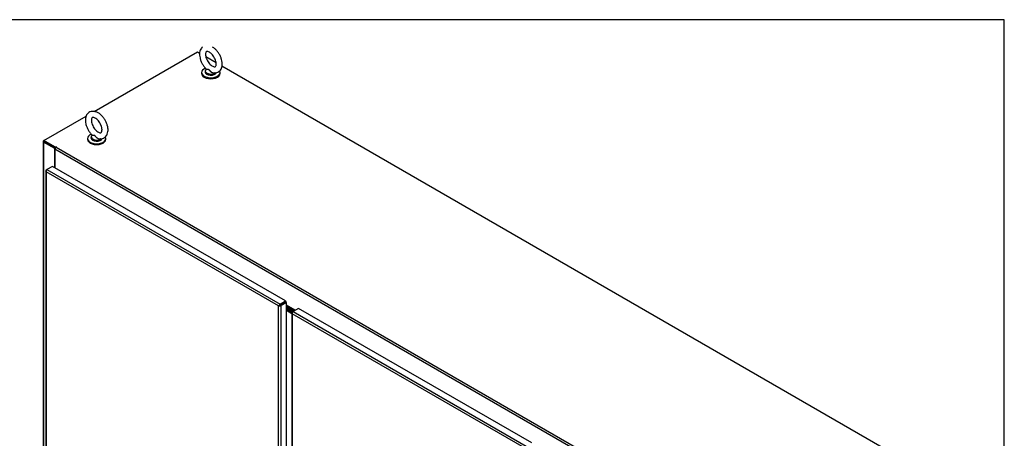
# Model space of a CAD drawing. Header units: inches. Extents: x 2 to 538, y -2 to 358.
# Tile 119 of 119: x 430 to 538, y 312 to 358. Entities that reach past the tile are written whole.
import ezdxf

# ---------------------------------------------------------------- set-up
doc = ezdxf.new("R2010")
doc.units = ezdxf.units.IN
doc.header["$MEASUREMENT"] = 0
for name, color, linetype in [('COM54275-5', 7, 'Continuous'), ('COM54321-3', 7, 'Continuous'), ('COM70987', 7, 'Continuous'), ('COM70988', 7, 'Continuous'), ('COM71136-8', 7, 'Continuous'), ('COM71139-9', 7, 'Continuous'), ('Default', 7, 'Continuous'), ('GSK11033', 7, 'Continuous'), ('GSK87431', 7, 'Continuous'), ('SCS00681', 7, 'Continuous'), ('WAF25363', 7, 'Continuous')]:
    doc.layers.add(name, color=color, linetype=linetype)

# ---------------------------------------------------------------- blocks, each defined once
blk = doc.blocks.new('SE6')
at = {"layer": 'COM54275-5', "color": 7, "linetype": 'Continuous'}
for p, q in [((432.18, 344.7), (432.18, 276.79)), ((432.24, 344.77), (432.28, 344.8)), ((432.24, 344.62), (432.24, 276.71)), ((433.46, 343.91), (432.24, 344.62)), ((433.52, 343.98), (432.32, 344.67)), ((433.5, 343.93), (433.46, 343.91)), ((433.46, 341.82), (433.46, 343.91))]:
    blk.add_line(p, q, dxfattribs=at)
blk.add_ellipse((432.37, 344.7), major_axis=(0.185, 0), ratio=0.57735, start_param=2.356194, end_param=3.926991, dxfattribs=at)
at = {"layer": 'COM54321-3', "color": 7, "linetype": 'Continuous'}
for p, q in [((437.81, 347.99), (449.16, 354.55)), ((449.16, 354.55), (449.39, 354.42)), ((450.07, 354.02), (451.19, 353.38)), ((451.84, 353), (527.08, 309.56)), ((432.28, 344.8), (436.91, 347.47)), ((432.28, 344.7), (432.28, 344.8)), ((433.55, 344.07), (432.28, 344.8)), ((433.52, 343.98), (432.28, 344.7)), ((513.63, 297.58), (433.49, 343.85)), ((433.49, 343.85), (433.49, 341.8)), ((433.62, 344.1), (433.55, 344.07)), ((433.55, 344.02), (433.55, 344.07)), ((433.62, 344.08), (433.62, 344.1)), ((433.62, 344.08), (433.64, 344.09)), ((433.62, 344.08), (513.76, 297.8)), ((458.49, 326.86), (458.49, 326.86)), ((458.58, 326.91), (458.58, 326.91)), ((459.9, 326.15), (458.93, 326.71)), ((458.93, 326.61), (459.82, 326.1)), ((458.93, 326.59), (459.79, 326.08)), ((458.93, 326.48), (459.71, 326.03))]:
    blk.add_line(p, q, dxfattribs=at)
for centre, major_axis, start_param in [((433.62, 343.93), (-0.093, -0.16), 3.926991), ((433.63, 344.1), (-0.015, 0), 2.356194)]:
    blk.add_ellipse(centre, major_axis=major_axis, ratio=0.57735, start_param=start_param, end_param=5.497787, dxfattribs=at)
at = {"layer": 'COM70987', "color": 7, "linetype": 'Continuous'}
for p, q in [((459.67, 326.01), (458.93, 326.44)), ((459.58, 325.96), (458.93, 326.34))]:
    blk.add_line(p, q, dxfattribs=at)
at = {"layer": 'COM70988', "color": 7, "linetype": 'Continuous'}
for p, q in [((458.93, 326.24), (459.52, 325.9)), ((458.93, 326.14), (459.51, 325.8))]:
    blk.add_line(p, q, dxfattribs=at)
at = {"layer": 'COM71136-8', "color": 7, "linetype": 'Continuous'}
for p, q in [((459.51, 325.88), (459.51, 259.84)), ((459.55, 325.86), (459.51, 325.86)), ((459.57, 325.95), (459.66, 326)), ((460.25, 326.35), (459.66, 326)), ((459.66, 326), (485.29, 311.21)), ((485.89, 311.55), (460.25, 326.35)), ((459.57, 325.75), (459.57, 325.75)), ((459.57, 325.75), (459.57, 325.75)), ((485.11, 311), (459.57, 325.75)), ((459.57, 325.75), (459.57, 259.82)), ((459.57, 325.75), (459.57, 325.75)), ((459.57, 325.75), (459.57, 325.75)), ((459.57, 325.75), (459.57, 325.75))]:
    blk.add_line(p, q, dxfattribs=at)
for centre, radius, start, end in [((459.73, 325.9), 0.22, 189.9057, 221.3727), ((459.88, 325.86), 0.334, 176.4431, 198.6936)]:
    blk.add_arc(centre, radius, start, end, dxfattribs=at)
for centre, major_axis, start_param, end_param in [((459.7, 325.88), (0.185, 0), 2.356194, 3.295285), ((459.66, 325.85), (0.092, 0.16), 0.785398, 1.724489)]:
    blk.add_ellipse(centre, major_axis=major_axis, ratio=0.57735, start_param=start_param, end_param=end_param, dxfattribs=at)
at = {"layer": 'COM71139-9', "color": 7, "linetype": 'Continuous'}
for p, q in [((432.47, 341.49), (432.47, 275.46)), ((432.5, 341.48), (432.47, 341.48)), ((432.52, 341.57), (432.61, 341.62)), ((432.52, 341.37), (432.52, 341.37)), ((432.52, 341.37), (432.52, 341.37)), ((458.07, 326.62), (432.52, 341.37)), ((432.52, 341.37), (432.52, 275.43)), ((432.52, 341.37), (432.52, 341.37)), ((432.52, 341.37), (432.52, 341.37)), ((432.52, 341.37), (432.52, 341.37)), ((433.21, 341.96), (432.61, 341.62)), ((432.61, 341.62), (458.24, 326.82)), ((458.84, 327.17), (433.21, 341.96)), ((458.24, 326.82), (458.84, 327.17)), ((458.24, 326.72), (458.84, 327.06)), ((458.33, 326.67), (458.93, 327.01)), ((458.38, 326.8), (458.84, 327.06)), ((458.84, 327.17), (458.84, 327.06)), ((458.93, 327.01), (458.84, 327.06)), ((458.93, 260.98), (458.93, 327.01)), ((458.07, 326.62), (458.18, 326.68)), ((458.12, 326.65), (458.07, 326.62)), ((458.07, 326.62), (458.07, 326.62)), ((458.07, 326.62), (458.07, 326.62)), ((458.07, 260.68), (458.07, 326.62)), ((458.07, 326.62), (458.07, 326.62)), ((458.07, 326.62), (458.07, 326.62)), ((458.18, 326.69), (458.14, 326.7)), ((458.18, 326.69), (458.14, 326.66)), ((458.18, 326.68), (458.17, 326.64)), ((458.24, 326.72), (458.18, 326.69)), ((458.24, 326.72), (458.24, 326.72)), ((458.24, 326.72), (458.24, 326.72)), ((458.33, 326.67), (458.33, 260.63))]:
    blk.add_line(p, q, dxfattribs=at)
for centre, radius, start, end in [((432.68, 341.51), 0.22, 189.9057, 221.3727), ((432.84, 341.48), 0.334, 176.4431, 198.6936), ((458.36, 326.44), 0.345, 130.8505, 148.2019), ((458.06, 326.96), 0.345, 271.7981, 289.1495)]:
    blk.add_arc(centre, radius, start, end, dxfattribs=at)
for centre, major_axis, start_param, end_param in [((432.65, 341.49), (0.185, 0), 2.356194, 3.295285), ((432.61, 341.47), (0.092, 0.16), 0.785398, 1.724489), ((458.24, 326.67), (0.093, 0.16), 0.785398, 1.724489), ((458.2, 326.74), (0.185, 0), 4.558696, 5.497787)]:
    blk.add_ellipse(centre, major_axis=major_axis, ratio=0.57735, start_param=start_param, end_param=end_param, dxfattribs=at)
at = {"layer": 'GSK11033', "color": 7, "linetype": 'Continuous'}
blk.add_line((458.38, 326.8), (458.38, 326.8), dxfattribs=at)
at = {"layer": 'GSK87431', "color": 7, "linetype": 'Continuous'}
for p, q in [((459.6, 325.97), (458.93, 326.37)), ((459.51, 325.87), (458.93, 326.21))]:
    blk.add_line(p, q, dxfattribs=at)
at = {"layer": 'SCS00681', "color": 7, "linetype": 'Continuous'}
for p, q in [((450, 352.43), (450, 352.33)), ((437.45, 345.18), (437.45, 345.08))]:
    blk.add_line(p, q, dxfattribs=at)
for centre, major_axis, start_param, end_param in [((450.62, 352.46), (0.611, 0), 2.514731, 5.497787), ((450.62, 352.43), (-0.625, 0), 0, 2.608516), ((450.62, 352.33), (-0.625, 0), 0, 2.954813), ((438.07, 345.21), (0.611, 0), 2.514731, 5.497787), ((438.07, 345.18), (-0.625, 0), 0, 2.608516), ((438.07, 345.08), (-0.625, 0), 0, 2.954813)]:
    blk.add_ellipse(centre, major_axis=major_axis, ratio=0.57735, start_param=start_param, end_param=end_param, dxfattribs=at)
for points, knots in [([(449.71, 355.08), (449.66, 355.04), (449.57, 354.94), (449.45, 354.75), (449.38, 354.49), (449.37, 354.2), (449.42, 353.88), (449.52, 353.54), (449.67, 353.22), (449.87, 352.92), (450.03, 352.73), (450.12, 352.66), (450.12, 352.66)], [0.5579901, 0.5579901, 0.5579901, 0.5579901, 0.5903575, 0.6359823, 0.6834423, 0.7338843, 0.7864252, 0.8393396, 0.8920727, 0.9448036, 0.997832, 1, 1, 1, 1]), ([(451.87, 353.22), (451.87, 353.28), (451.86, 353.43), (451.8, 353.72), (451.68, 354.05), (451.51, 354.37), (451.3, 354.66), (451.06, 354.9), (450.89, 355.03), (450.8, 355.08)], [0, 0, 0, 0, 0.029007, 0.0820663, 0.1349248, 0.187625, 0.2404267, 0.2936154, 0.3445165, 0.3445165, 0.3445165, 0.3445165]), ([(451.21, 353.22), (451.21, 353.18), (451.2, 353.1), (451.17, 352.98), (451.12, 352.92), (451.09, 352.9), (451.03, 352.89), (450.91, 352.91), (450.74, 353), (450.56, 353.14), (450.39, 353.33), (450.24, 353.57), (450.12, 353.82), (450.05, 354.07), (450.03, 354.28), (450.06, 354.45), (450.1, 354.55), (450.14, 354.58), (450.18, 354.6), (450.3, 354.59), (450.46, 354.52), (450.63, 354.4), (450.81, 354.21), (450.97, 353.99), (451.1, 353.74), (451.18, 353.5), (451.2, 353.32), (451.21, 353.24), (451.21, 353.22)], [0, 0, 0, 0, 0.020366, 0.058978, 0.098178, 0.14145, 0.181004, 0.218198, 0.257899, 0.297537, 0.337857, 0.37881, 0.419986, 0.460828, 0.500853, 0.539885, 0.578673, 0.619113, 0.66923, 0.706817, 0.74706, 0.786671, 0.826779, 0.867595, 0.908756, 0.949749, 0.987539, 1, 1, 1, 1]), ([(450.89, 352.25), (450.9, 352.24), (450.99, 352.22), (451.16, 352.23), (451.4, 352.3), (451.6, 352.44), (451.75, 352.64), (451.84, 352.88), (451.87, 353.09), (451.87, 353.2), (451.87, 353.22)], [0, 0, 0, 0, 0.015112, 0.172145, 0.323276, 0.483844, 0.639852, 0.798603, 0.971381, 1, 1, 1, 1]), ([(451.06, 352.25), (451.06, 352.25), (451.06, 352.24), (451.01, 352.21), (450.95, 352.2), (450.85, 352.22), (450.81, 352.23), (450.75, 352.25), (450.72, 352.27), (450.63, 352.33), (450.58, 352.38), (450.51, 352.46), (450.49, 352.49), (450.45, 352.54), (450.43, 352.57), (450.38, 352.61), (450.35, 352.61), (450.3, 352.62), (450.28, 352.62), (450.21, 352.61), (450.18, 352.61), (450.12, 352.61), (450.11, 352.62), (450.11, 352.64)], [0.5605718, 0.5605718, 0.5605718, 0.5605718, 0.5625, 0.5625, 0.625, 0.625, 0.65625, 0.65625, 0.6875, 0.6875, 0.75, 0.75, 0.78125, 0.78125, 0.8125, 0.8125, 0.84375, 0.84375, 0.875, 0.875, 0.9375, 0.9375, 1, 1, 1, 1]), ([(450.12, 352.66), (450.13, 352.65), (450.14, 352.65), (450.18, 352.64), (450.21, 352.64), (450.28, 352.64), (450.3, 352.64), (450.35, 352.63), (450.38, 352.62), (450.43, 352.59), (450.45, 352.57), (450.49, 352.52), (450.51, 352.49), (450.58, 352.42), (450.63, 352.37), (450.75, 352.29), (450.81, 352.26), (450.88, 352.25), (450.89, 352.24), (450.89, 352.24)], [0.0310281, 0.0310281, 0.0310281, 0.0310281, 0.0625, 0.0625, 0.125, 0.125, 0.15625, 0.15625, 0.1875, 0.1875, 0.21875, 0.21875, 0.25, 0.25, 0.3125, 0.3125, 0.375, 0.375, 0.3797965, 0.3797965, 0.3797965, 0.3797965]), ([(439.32, 345.97), (439.32, 346.03), (439.31, 346.19), (439.25, 346.48), (439.13, 346.81), (438.96, 347.12), (438.75, 347.41), (438.51, 347.66), (438.24, 347.86), (437.96, 347.98), (437.69, 348.02), (437.44, 347.99), (437.21, 347.89), (437.03, 347.72), (436.9, 347.5), (436.83, 347.24), (436.82, 346.95), (436.86, 346.63), (436.97, 346.3), (437.12, 345.97), (437.32, 345.68), (437.48, 345.48), (437.57, 345.41), (437.57, 345.41)], [0, 0, 0, 0, 0.029007, 0.082066, 0.134925, 0.187625, 0.240427, 0.293615, 0.34758, 0.4026, 0.4503, 0.495402, 0.544156, 0.590357, 0.635982, 0.683442, 0.733884, 0.786425, 0.83934, 0.892073, 0.944804, 0.997832, 1, 1, 1, 1]), ([(438.66, 345.97), (438.65, 345.94), (438.65, 345.85), (438.62, 345.74), (438.57, 345.68), (438.54, 345.66), (438.48, 345.64), (438.35, 345.67), (438.19, 345.75), (438.01, 345.89), (437.84, 346.09), (437.69, 346.32), (437.57, 346.57), (437.5, 346.82), (437.48, 347.04), (437.5, 347.2), (437.55, 347.3), (437.59, 347.33), (437.63, 347.35), (437.75, 347.34), (437.9, 347.28), (438.08, 347.15), (438.26, 346.97), (438.42, 346.74), (438.54, 346.49), (438.63, 346.25), (438.65, 346.07), (438.66, 345.99), (438.66, 345.97)], [0, 0, 0, 0, 0.020366, 0.058978, 0.098178, 0.14145, 0.181004, 0.218198, 0.257899, 0.297537, 0.337857, 0.37881, 0.419986, 0.460828, 0.500853, 0.539885, 0.578673, 0.619113, 0.66923, 0.706817, 0.74706, 0.786671, 0.826779, 0.867595, 0.908756, 0.949749, 0.987539, 1, 1, 1, 1]), ([(438.51, 345), (438.51, 345), (438.51, 345), (438.46, 344.96), (438.39, 344.95), (438.29, 344.97), (438.26, 344.98), (438.2, 345.01), (438.17, 345.03), (438.08, 345.09), (438.03, 345.14), (437.96, 345.22), (437.94, 345.24), (437.9, 345.3), (437.88, 345.32), (437.83, 345.36), (437.8, 345.37), (437.75, 345.37), (437.73, 345.37), (437.66, 345.36), (437.62, 345.36), (437.57, 345.37), (437.56, 345.37), (437.56, 345.39)], [0.5605718, 0.5605718, 0.5605718, 0.5605718, 0.5625, 0.5625, 0.625, 0.625, 0.65625, 0.65625, 0.6875, 0.6875, 0.75, 0.75, 0.78125, 0.78125, 0.8125, 0.8125, 0.84375, 0.84375, 0.875, 0.875, 0.9375, 0.9375, 1, 1, 1, 1]), ([(437.57, 345.41), (437.57, 345.41), (437.58, 345.4), (437.62, 345.39), (437.66, 345.39), (437.73, 345.39), (437.75, 345.39), (437.8, 345.38), (437.83, 345.38), (437.87, 345.35), (437.9, 345.32), (437.94, 345.27), (437.96, 345.25), (438.03, 345.17), (438.08, 345.12), (438.2, 345.04), (438.26, 345.01), (438.33, 345), (438.34, 345), (438.34, 345)], [0.0310281, 0.0310281, 0.0310281, 0.0310281, 0.0625, 0.0625, 0.125, 0.125, 0.15625, 0.15625, 0.1875, 0.1875, 0.21875, 0.21875, 0.25, 0.25, 0.3125, 0.3125, 0.375, 0.375, 0.3797965, 0.3797965, 0.3797965, 0.3797965]), ([(438.34, 345), (438.35, 345), (438.43, 344.98), (438.61, 344.99), (438.84, 345.06), (439.05, 345.2), (439.19, 345.4), (439.29, 345.64), (439.32, 345.84), (439.32, 345.95), (439.32, 345.97)], [0, 0, 0, 0, 0.015112, 0.172145, 0.323276, 0.483844, 0.639852, 0.798603, 0.971381, 1, 1, 1, 1])]:
    blk.add_open_spline(points, degree=3, knots=knots, dxfattribs=at)
for points in [[(450.11, 352.64), (450.11, 352.64), (450.12, 352.65), (450.12, 352.65)], [(437.56, 345.39), (437.56, 345.4), (437.57, 345.4), (437.57, 345.41)]]:
    blk.add_open_spline(points, degree=3, dxfattribs=at)
at = {"layer": 'WAF25363', "color": 7, "linetype": 'Continuous'}
for p, q in [((449.61, 352.28), (449.61, 352.17)), ((451.64, 352.17), (451.64, 352.28)), ((437.06, 345.03), (437.06, 344.93)), ((439.08, 344.93), (439.08, 345.03))]:
    blk.add_line(p, q, dxfattribs=at)
for centre, start_param, end_param in [((450.62, 352.28), 5.33774, 6.283185), ((450.62, 352.28), 0, 3.444732), ((450.62, 352.17), 0, 3.141593), ((438.07, 345.03), 5.33774, 6.283185), ((438.07, 345.03), 0, 3.444732), ((438.07, 344.93), 0, 3.141593)]:
    blk.add_ellipse(centre, major_axis=(-1.01, 0), ratio=0.57735, start_param=start_param, end_param=end_param, dxfattribs=at)
blk = doc.blocks.new('BORDER')
at = {"layer": 'Default', "color": 7, "linetype": 'Continuous'}
for p, q in [((0, 27.86), (-41.86, 27.86)), ((0, 0), (0, 27.86))]:
    blk.add_line(p, q, dxfattribs=at)

msp = doc.modelspace()

# ---------------------------------------------------------------- block references
at = {"layer": 'Default', "color": 7, "xscale": 12.8, "yscale": 12.8, "zscale": 12.8}
msp.add_blockref('BORDER', (537.834, 1.476), dxfattribs=at)
at = {"layer": 'Default'}
msp.add_blockref('SE6', (0, 0), dxfattribs=at)

doc.saveas('drawing.dxf')
